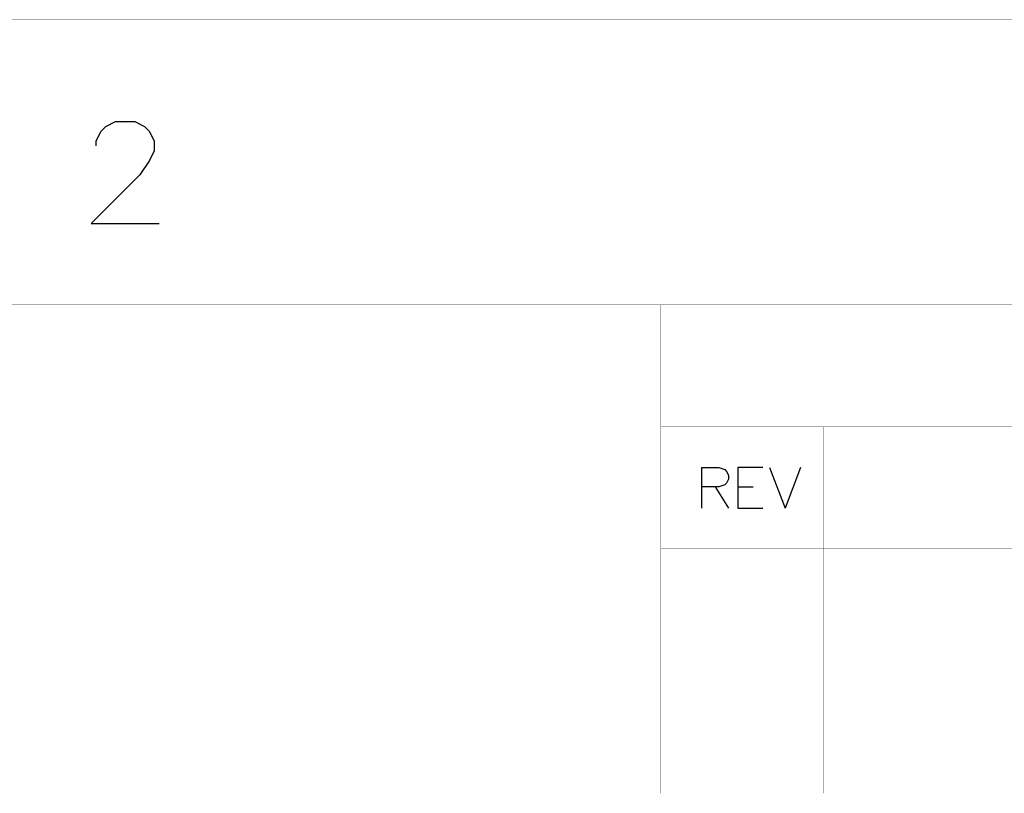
# Model space of a CAD drawing. Header units: millimetres. Extents: x 0 to 559, y 0 to 433.
# Tile 63 of 65: x 341 to 403, y 384 to 433. Entities that reach past the tile are written whole.
import ezdxf

# ---------------------------------------------------------------- set-up
doc = ezdxf.new("R2010")
doc.units = ezdxf.units.MM
doc.layers.add('KeepOutLayer', color=6, linetype='Continuous')

msp = doc.modelspace()

# ---------------------------------------------------------------- linework, layer by layer
at = {"layer": 'KeepOutLayer'}
for p, q in [((346.527, 425.809), (346.829, 426.111)), ((346.527, 425.809), (346.829, 426.111)), ((346.829, 426.111), (347.434, 426.414)), ((346.829, 426.111), (347.434, 426.414)), ((347.434, 426.414), (348.643, 426.414)), ((347.434, 426.414), (348.643, 426.414)), ((348.643, 426.414), (349.248, 426.111)), ((348.643, 426.414), (349.248, 426.111)), ((349.248, 426.111), (349.55, 425.809)), ((349.248, 426.111), (349.55, 425.809)), ((346.225, 425.204), (346.527, 425.809)), ((346.225, 425.204), (346.527, 425.809)), ((349.55, 425.809), (349.852, 425.204)), ((349.55, 425.809), (349.852, 425.204)), ((346.225, 424.902), (346.225, 425.204)), ((346.225, 424.902), (346.225, 425.204)), ((349.852, 425.204), (349.852, 424.6)), ((349.852, 425.204), (349.852, 424.6)), ((349.852, 424.6), (349.55, 423.995)), ((349.852, 424.6), (349.55, 423.995)), ((349.55, 423.995), (348.946, 423.088)), ((349.55, 423.995), (348.946, 423.088)), ((348.946, 423.088), (345.922, 420.065)), ((348.946, 423.088), (345.922, 420.065)), ((345.922, 420.065), (350.155, 420.065)), ((345.922, 420.065), (350.155, 420.065)), ((384.022, 404.824), (384.022, 402.285)), ((384.022, 404.824), (385.111, 404.824)), ((384.022, 404.824), (384.022, 402.285)), ((384.022, 404.824), (385.111, 404.824)), ((385.111, 404.824), (385.473, 404.703)), ((385.111, 404.824), (385.473, 404.703)), ((385.473, 404.703), (385.594, 404.583)), ((385.473, 404.703), (385.594, 404.583)), ((385.594, 404.583), (385.715, 404.341)), ((385.594, 404.583), (385.715, 404.341)), ((387.856, 404.824), (386.284, 404.824)), ((386.284, 404.824), (386.284, 402.285)), ((387.856, 404.824), (386.284, 404.824)), ((386.284, 404.824), (386.284, 402.285)), ((388.279, 404.824), (389.246, 402.285)), ((388.279, 404.824), (389.246, 402.285)), ((390.214, 404.824), (389.246, 402.285)), ((390.214, 404.824), (389.246, 402.285)), ((385.715, 404.099), (385.594, 403.857)), ((385.715, 404.099), (385.594, 403.857)), ((385.715, 404.341), (385.715, 404.099)), ((385.715, 404.341), (385.715, 404.099)), ((385.111, 403.615), (384.022, 403.615)), ((385.111, 403.615), (384.022, 403.615)), ((384.869, 403.615), (385.715, 402.285)), ((384.869, 403.615), (385.715, 402.285)), ((385.473, 403.736), (385.111, 403.615)), ((385.473, 403.736), (385.111, 403.615)), ((385.594, 403.857), (385.473, 403.736)), ((385.594, 403.857), (385.473, 403.736)), ((386.284, 403.615), (387.251, 403.615)), ((386.284, 403.615), (387.251, 403.615)), ((386.284, 402.285), (387.856, 402.285)), ((386.284, 402.285), (387.856, 402.285))]:
    msp.add_line(p, q, dxfattribs=at)
at = {"layer": 'KeepOutLayer', "const_width": 0.0254}
for points in [[(0.482, 432.765), (559.282, 432.765)], [(0.482, 432.765), (559.282, 432.765)], [(69.062, 414.985), (544.042, 414.985)], [(69.062, 414.985), (544.042, 414.985)], [(381.482, 384.505), (381.482, 414.985)], [(381.482, 384.505), (381.482, 414.985)], [(381.482, 407.365), (546.582, 407.365)], [(381.482, 407.365), (546.582, 407.365)], [(391.642, 384.505), (391.642, 407.365)], [(391.642, 384.505), (391.642, 407.365)], [(381.482, 399.745), (546.582, 399.745)], [(381.482, 399.745), (546.582, 399.745)]]:
    msp.add_lwpolyline(points, dxfattribs=at)
at = {"layer": 'KeepOutLayer', "const_width": 0.0127}
for points in [[(381.476, 414.985, 1), (381.489, 414.985, 1)], [(381.476, 414.985, 1), (381.489, 414.985, 1)], [(381.476, 407.365, 1), (381.489, 407.365, 1)], [(381.476, 407.365, 1), (381.489, 407.365, 1)], [(391.636, 407.365, 1), (391.649, 407.365, 1)], [(391.636, 407.365, 1), (391.649, 407.365, 1)], [(381.476, 399.745, 1), (381.489, 399.745, 1)], [(381.476, 399.745, 1), (381.489, 399.745, 1)], [(381.476, 384.505, 1), (381.489, 384.505, 1)], [(381.476, 384.505, 1), (381.489, 384.505, 1)], [(391.636, 384.505, 1), (391.649, 384.505, 1)], [(391.636, 384.505, 1), (391.649, 384.505, 1)]]:
    msp.add_lwpolyline(points, format="xyb", close=True, dxfattribs=at)

doc.saveas('drawing.dxf')
